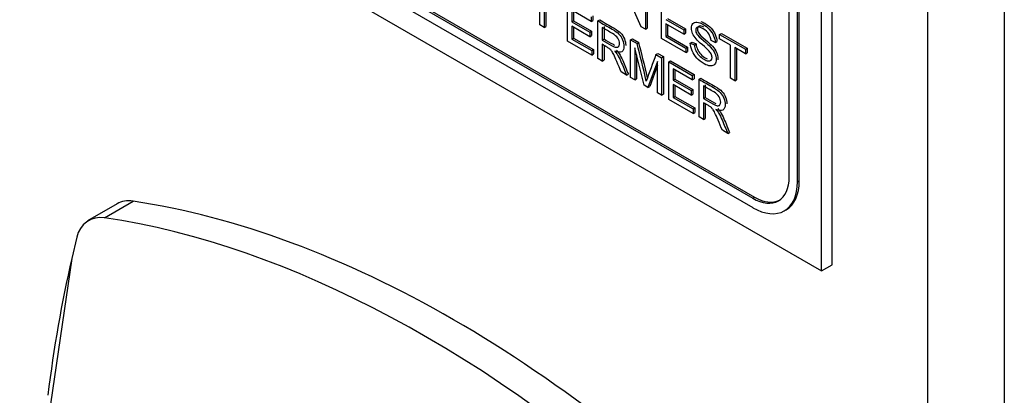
# Model space of a CAD drawing. Header units: inches. Extents: x 1 to 240, y -1 to 159.
# Tile 83 of 111: x 224.207 to 226.161, y 119.651 to 120.398. Entities that reach past the tile are written whole.
import ezdxf

# ---------------------------------------------------------------- set-up
doc = ezdxf.new("R2010")
doc.units = ezdxf.units.IN
doc.header["$MEASUREMENT"] = 0
for name, color, linetype in [('COM70657-14', 7, 'Continuous'), ('Default', 7, 'Continuous'), ('HAN13060', 7, 'Continuous'), ('LAB20180', 7, 'Continuous')]:
    doc.layers.add(name, color=color, linetype=linetype)

# ---------------------------------------------------------------- blocks, each defined once
blk = doc.blocks.new('SE1')
at = {"layer": 'COM70657-14', "color": 7, "linetype": 'Continuous'}
for p, q in [((226.1606, 141.1252), (226.1606, 113.3286)), ((226.0079, 141.0959), (226.0079, 113.3579))]:
    blk.add_line(p, q, dxfattribs=at)
at = {"layer": 'HAN13060', "color": 7, "linetype": 'Continuous'}
for p, q in [((224.4001, 120.0317), (224.3415, 119.9979)), ((224.3753, 120.0042), (224.4319, 120.0369)), ((224.3204, 119.9653), (224.3102, 119.9231)), ((224.3102, 119.9231), (224.2597, 119.5762))]:
    blk.add_line(p, q, dxfattribs=at)
blk.add_arc((224.3675, 119.9571), 0.0478, 80.5716, 170.0937, dxfattribs=at)
for centre, major_axis, start_param, end_param in [((224.4626, 119.9235), (0.0625, -0.1083), 2.711356, 3.141593), ((225.0674, 117.6914), (-1.2923, 2.2383), 5.142626, 5.852948), ((225.0109, 117.6587), (-1.2923, 2.2383), 5.216072, 5.852948), ((226.8715, 117.7481), (-1.8606, 3.2227), 0.554197, 0.654269)]:
    blk.add_ellipse(centre, major_axis=major_axis, ratio=0.57735, start_param=start_param, end_param=end_param, dxfattribs=at)
at = {"layer": 'LAB20180', "color": 7, "linetype": 'Continuous'}
for p, q in [((225.8191, 119.9107), (225.8191, 122.9725)), ((225.7979, 119.8984), (225.7979, 122.9603)), ((225.7339, 120.0848), (225.7339, 122.8397)), ((225.7537, 120.0774), (225.7537, 122.8323)), ((225.7501, 120.0754), (225.7501, 122.8303)), ((224.2069, 120.817), (225.7979, 119.8984)), ((224.3363, 120.808), (225.6614, 120.0429)), ((224.3398, 120.8101), (225.665, 120.045)), ((224.3363, 120.7892), (225.6614, 120.0242)), ((225.2388, 120.387), (225.2388, 120.4617)), ((225.4398, 120.3835), (225.4056, 120.4619)), ((225.4486, 120.4531), (225.4486, 120.3784)), ((225.4521, 120.4552), (225.4521, 120.3805)), ((225.294, 120.3552), (225.294, 120.4298)), ((225.4805, 120.36), (225.4805, 120.4347)), ((225.2474, 120.4161), (225.2474, 120.3821)), ((225.2509, 120.414), (225.2509, 120.3841)), ((225.3406, 120.3941), (225.3024, 120.4162)), ((225.3024, 120.4162), (225.3024, 120.3932)), ((225.306, 120.4141), (225.306, 120.3952)), ((225.3024, 120.3932), (225.306, 120.3952)), ((225.3024, 120.3932), (225.3381, 120.3726)), ((225.306, 120.3952), (225.3417, 120.3746)), ((225.3406, 120.4029), (225.3406, 120.3941)), ((225.3406, 120.3941), (225.3441, 120.3962)), ((225.3441, 120.405), (225.3441, 120.3962)), ((225.3542, 120.3951), (225.3578, 120.3971)), ((225.3542, 120.3204), (225.3542, 120.3951)), ((225.4889, 120.3981), (225.5246, 120.3775)), ((225.5246, 120.3687), (225.4889, 120.3893)), ((225.4889, 120.3893), (225.4889, 120.3639)), ((225.4925, 120.4001), (225.5281, 120.3795)), ((225.2474, 120.3821), (225.2388, 120.387)), ((225.2474, 120.3821), (225.2509, 120.3841)), ((225.3381, 120.3638), (225.3024, 120.3844)), ((225.3024, 120.3844), (225.3024, 120.359)), ((225.306, 120.3824), (225.306, 120.361)), ((225.3381, 120.3726), (225.3417, 120.3746)), ((225.3381, 120.3726), (225.3381, 120.3638)), ((225.3417, 120.3746), (225.3417, 120.3659)), ((225.3627, 120.3819), (225.3627, 120.3571)), ((225.3663, 120.3839), (225.3663, 120.3592)), ((225.4486, 120.3784), (225.4398, 120.3835)), ((225.4486, 120.3784), (225.4521, 120.3805)), ((225.4925, 120.3873), (225.4925, 120.3659)), ((225.5246, 120.3775), (225.5281, 120.3795)), ((225.5246, 120.3775), (225.5246, 120.3687)), ((225.5246, 120.3687), (225.5281, 120.3708)), ((225.5281, 120.3795), (225.5281, 120.3708)), ((225.5958, 120.3681), (225.5994, 120.3701)), ((225.5994, 120.3701), (225.6504, 120.3407)), ((225.3421, 120.3274), (225.294, 120.3552)), ((225.3024, 120.359), (225.306, 120.361)), ((225.3024, 120.359), (225.3421, 120.3361)), ((225.306, 120.361), (225.3456, 120.3382)), ((225.3381, 120.3638), (225.3417, 120.3659)), ((225.3627, 120.3571), (225.3663, 120.3592)), ((225.419, 120.3576), (225.4226, 120.3597)), ((225.419, 120.2829), (225.419, 120.3576)), ((225.419, 120.3576), (225.4318, 120.3503)), ((225.4226, 120.3597), (225.4354, 120.3523)), ((225.4318, 120.3503), (225.4354, 120.3523)), ((225.5286, 120.3322), (225.4805, 120.36)), ((225.4889, 120.3639), (225.4925, 120.3659)), ((225.4889, 120.3639), (225.5286, 120.341)), ((225.4925, 120.3659), (225.5321, 120.343)), ((225.5375, 120.3511), (225.5411, 120.3531)), ((225.5375, 120.3511), (225.5456, 120.3473)), ((225.5411, 120.3531), (225.5491, 120.3494)), ((225.5869, 120.3522), (225.5787, 120.3562)), ((225.5869, 120.3522), (225.5904, 120.3542)), ((225.5958, 120.3593), (225.5958, 120.3681)), ((225.5958, 120.3681), (225.6468, 120.3387)), ((225.6171, 120.347), (225.5958, 120.3593)), ((225.3421, 120.3361), (225.3456, 120.3382)), ((225.3421, 120.3361), (225.3421, 120.3274)), ((225.3456, 120.3382), (225.3456, 120.3294)), ((225.3627, 120.3486), (225.3627, 120.3154)), ((225.3663, 120.3457), (225.3663, 120.3175)), ((225.4459, 120.2674), (225.4273, 120.3418)), ((225.4273, 120.3418), (225.4273, 120.2782)), ((225.4693, 120.3286), (225.4729, 120.3306)), ((225.4729, 120.3306), (225.4842, 120.3241)), ((225.5286, 120.341), (225.5321, 120.343)), ((225.5286, 120.341), (225.5286, 120.3322)), ((225.5286, 120.3322), (225.5321, 120.3343)), ((225.5321, 120.343), (225.5321, 120.3343)), ((225.5456, 120.3473), (225.5491, 120.3494)), ((225.6171, 120.2811), (225.6171, 120.347)), ((225.6468, 120.3299), (225.6256, 120.3421)), ((225.6256, 120.3421), (225.6256, 120.2762)), ((225.6291, 120.3401), (225.6291, 120.2783)), ((225.6468, 120.3387), (225.6504, 120.3407)), ((225.6468, 120.3387), (225.6468, 120.3299)), ((225.6468, 120.3299), (225.6504, 120.3319)), ((225.6504, 120.3407), (225.6504, 120.3319)), ((225.3421, 120.3274), (225.3456, 120.3294)), ((225.3627, 120.3154), (225.3542, 120.3204)), ((225.3627, 120.3154), (225.3663, 120.3175)), ((225.4308, 120.3277), (225.4308, 120.2802)), ((225.4725, 120.3146), (225.4535, 120.2631)), ((225.4693, 120.3286), (225.4807, 120.322)), ((225.4725, 120.2521), (225.4725, 120.3146)), ((225.4807, 120.322), (225.4842, 120.3241)), ((225.4807, 120.322), (225.4807, 120.2473)), ((225.4842, 120.3241), (225.4842, 120.2494)), ((225.4948, 120.3139), (225.4984, 120.3159)), ((225.4948, 120.2392), (225.4948, 120.3139)), ((225.4948, 120.3139), (225.5414, 120.287)), ((225.4984, 120.3159), (225.545, 120.289)), ((225.4111, 120.2875), (225.4004, 120.2937)), ((225.4725, 120.3071), (225.457, 120.2651)), ((225.5414, 120.2782), (225.5033, 120.3002)), ((225.5033, 120.3002), (225.5033, 120.2772)), ((225.5068, 120.2981), (225.5068, 120.2793)), ((225.4111, 120.2875), (225.4146, 120.2896)), ((225.4273, 120.2782), (225.419, 120.2829)), ((225.4273, 120.2782), (225.4308, 120.2802)), ((225.5033, 120.2772), (225.5068, 120.2793)), ((225.5033, 120.2772), (225.539, 120.2566)), ((225.5068, 120.2793), (225.5425, 120.2587)), ((225.5414, 120.287), (225.545, 120.289)), ((225.5414, 120.287), (225.5414, 120.2782)), ((225.5414, 120.2782), (225.545, 120.2802)), ((225.545, 120.289), (225.545, 120.2802)), ((225.5551, 120.2791), (225.5586, 120.2811)), ((225.5551, 120.2044), (225.5551, 120.2791)), ((225.6256, 120.2762), (225.6171, 120.2811)), ((225.6256, 120.2762), (225.6291, 120.2783)), ((225.4535, 120.2631), (225.4459, 120.2674)), ((225.4535, 120.2631), (225.457, 120.2651)), ((225.539, 120.2479), (225.5033, 120.2685)), ((225.5033, 120.2685), (225.5033, 120.243)), ((225.5068, 120.2664), (225.5068, 120.2451)), ((225.539, 120.2566), (225.5425, 120.2587)), ((225.539, 120.2566), (225.539, 120.2479)), ((225.5425, 120.2587), (225.5425, 120.2499)), ((225.5636, 120.2659), (225.5636, 120.2412)), ((225.5671, 120.268), (225.5671, 120.2432)), ((225.4807, 120.2473), (225.4725, 120.2521)), ((225.4807, 120.2473), (225.4842, 120.2494)), ((225.5429, 120.2114), (225.4948, 120.2392)), ((225.5033, 120.243), (225.5068, 120.2451)), ((225.5033, 120.243), (225.5429, 120.2202)), ((225.5068, 120.2451), (225.5465, 120.2222)), ((225.539, 120.2479), (225.5425, 120.2499)), ((225.5636, 120.2412), (225.5671, 120.2432)), ((225.5429, 120.2202), (225.5465, 120.2222)), ((225.5429, 120.2202), (225.5429, 120.2114)), ((225.5429, 120.2114), (225.5465, 120.2134)), ((225.5465, 120.2222), (225.5465, 120.2134)), ((225.5636, 120.2326), (225.5636, 120.1995)), ((225.5671, 120.2298), (225.5671, 120.2015)), ((225.5636, 120.1995), (225.5551, 120.2044)), ((225.5636, 120.1995), (225.5671, 120.2015)), ((225.6119, 120.1716), (225.6012, 120.1778)), ((225.6119, 120.1716), (225.6155, 120.1736)), ((225.7501, 120.0754), (225.7537, 120.0774)), ((225.6614, 120.0429), (225.665, 120.045)), ((225.7241, 120.0179), (225.7277, 120.02)), ((225.7979, 119.8984), (225.8191, 119.9107))]:
    blk.add_line(p, q, dxfattribs=at)
for centre, radius, start, end in [((221.8386, 119.4234), 3.7108, 13.278, 14.4644), ((221.8422, 119.4254), 3.7108, 13.3517, 14.4644), ((227.6253, 119.5203), 2.3025, 159.4479, 160.8482)]:
    blk.add_arc(centre, radius, start, end, dxfattribs=at)
for centre, major_axis, start_param, end_param in [((225.6614, 120.1266), (-0.0512, 0.0887), 2.356194, 3.926991), ((225.665, 120.1286), (-0.0627, 0.1087), 3.141593, 3.926991), ((225.6614, 120.1266), (-0.0627, 0.1087), 2.356194, 3.926991), ((225.665, 120.1286), (-0.0512, 0.0887), 2.356194, 3.107081)]:
    blk.add_ellipse(centre, major_axis=major_axis, ratio=0.57735, start_param=start_param, end_param=end_param, dxfattribs=at)
for points, knots in [([(225.3542, 120.3951), (225.3638, 120.3895), (225.3733, 120.384), (225.3828, 120.3785), (225.3886, 120.3752), (225.393, 120.372), (225.399, 120.3658), (225.4014, 120.3621), (225.4032, 120.3577), (225.4049, 120.3532), (225.4059, 120.3489), (225.4059, 120.3395), (225.4044, 120.3359), (225.3984, 120.3321), (225.3939, 120.3325), (225.3877, 120.335)], [0, 0, 0, 0, 0.318575, 0.318575, 0.318575, 0.446337, 0.446337, 0.5741, 0.5741, 0.5741, 0.692086, 0.692086, 0.846043, 0.846043, 1, 1, 1, 1]), ([(225.3578, 120.3971), (225.3673, 120.3916), (225.3768, 120.3861), (225.3864, 120.3806), (225.3921, 120.3772), (225.3965, 120.374), (225.4025, 120.3679), (225.4049, 120.3641), (225.4067, 120.3597), (225.4085, 120.3553), (225.4094, 120.351), (225.4094, 120.3467), (225.4094, 120.3464), (225.4094, 120.3462)], [0, 0, 0, 0, 0.3185752, 0.3185752, 0.3185752, 0.4463375, 0.4463375, 0.5740998, 0.5740998, 0.5740998, 0.6920856, 0.6920856, 0.6989025, 0.6989025, 0.6989025, 0.6989025]), ([(225.5456, 120.3473), (225.546, 120.3433), (225.5469, 120.3397), (225.5482, 120.3365), (225.5496, 120.3333), (225.5518, 120.3301), (225.5577, 120.3237), (225.561, 120.321), (225.5679, 120.317), (225.5707, 120.3159), (225.5757, 120.3153), (225.5776, 120.3158), (225.5788, 120.3171), (225.58, 120.3184), (225.5806, 120.3201), (225.5806, 120.3247), (225.58, 120.3271), (225.5776, 120.332), (225.5757, 120.3346), (225.573, 120.3373), (225.5713, 120.3391), (225.5674, 120.3425), (225.5615, 120.3475), (225.5556, 120.3526), (225.5515, 120.3566), (225.5491, 120.3594), (225.546, 120.3631), (225.5437, 120.3667), (225.5407, 120.374), (225.54, 120.3775), (225.54, 120.3847), (225.5409, 120.3877), (225.5446, 120.3921), (225.5473, 120.393), (225.5508, 120.3927), (225.5543, 120.3924), (225.5583, 120.391), (225.5674, 120.3857), (225.5716, 120.3824), (225.5753, 120.3785), (225.5789, 120.3746), (225.5818, 120.3704), (225.5837, 120.3658), (225.5856, 120.3612), (225.5867, 120.3567), (225.5869, 120.3522)], [0, 0, 0, 0, 0.049955, 0.049955, 0.049955, 0.102828, 0.102828, 0.155702, 0.155702, 0.202977, 0.202977, 0.250252, 0.250252, 0.250252, 0.287071, 0.287071, 0.323107, 0.323107, 0.359143, 0.359143, 0.359143, 0.428482, 0.428482, 0.428482, 0.505003, 0.505003, 0.505003, 0.558514, 0.558514, 0.612025, 0.612025, 0.669359, 0.669359, 0.726692, 0.726692, 0.726692, 0.796428, 0.796428, 0.873067, 0.873067, 0.873067, 0.937109, 0.937109, 0.937109, 1, 1, 1, 1]), ([(225.5584, 120.394), (225.5609, 120.3932), (225.5635, 120.3921), (225.571, 120.3877), (225.5752, 120.3844), (225.5788, 120.3805), (225.5825, 120.3766), (225.5853, 120.3724), (225.5872, 120.3678), (225.5892, 120.3632), (225.5902, 120.3587), (225.5904, 120.3542)], [0.7524883, 0.7524883, 0.7524883, 0.7524883, 0.7964275, 0.7964275, 0.8730671, 0.8730671, 0.8730671, 0.9371094, 0.9371094, 0.9371094, 1, 1, 1, 1]), ([(225.3627, 120.3571), (225.3689, 120.3536), (225.375, 120.3501), (225.3811, 120.3465), (225.385, 120.3443), (225.3881, 120.343), (225.3925, 120.3423), (225.3942, 120.3428), (225.3953, 120.3442), (225.3965, 120.3456), (225.397, 120.3475), (225.397, 120.3535), (225.3959, 120.357), (225.3937, 120.3606), (225.3915, 120.3642), (225.388, 120.3673), (225.3832, 120.3701), (225.3764, 120.374), (225.3696, 120.378), (225.3627, 120.3819)], [0, 0, 0, 0, 0.228458, 0.228458, 0.228458, 0.326582, 0.326582, 0.424707, 0.424707, 0.424707, 0.499017, 0.499017, 0.606691, 0.606691, 0.606691, 0.745818, 0.745818, 0.745818, 1, 1, 1, 1]), ([(225.5787, 120.3562), (225.5782, 120.3612), (225.5768, 120.3655), (225.5742, 120.3695), (225.5717, 120.3733), (225.5679, 120.3767), (225.5578, 120.3825), (225.554, 120.3836), (225.5517, 120.3827), (225.5494, 120.3819), (225.5482, 120.3799), (225.5482, 120.3742), (225.549, 120.3715), (225.5506, 120.3688), (225.5523, 120.3661), (225.5566, 120.3619), (225.5635, 120.356), (225.5704, 120.3502), (225.5752, 120.3459), (225.5778, 120.343), (225.5816, 120.3388), (225.5843, 120.3347), (225.5862, 120.3306), (225.588, 120.3265), (225.5889, 120.3225), (225.5889, 120.3145), (225.5879, 120.3113), (225.5859, 120.309), (225.5839, 120.3067), (225.5811, 120.3055), (225.5774, 120.3057), (225.5737, 120.3059), (225.5696, 120.3073), (225.5592, 120.3133), (225.5543, 120.3171), (225.5503, 120.3214), (225.5464, 120.3256), (225.5433, 120.3303), (225.5411, 120.3356), (225.5389, 120.3408), (225.5376, 120.346), (225.5375, 120.3511)], [0, 0, 0, 0, 0.061312, 0.061312, 0.061312, 0.129301, 0.129301, 0.199655, 0.199655, 0.199655, 0.244565, 0.244565, 0.283681, 0.283681, 0.283681, 0.363923, 0.363923, 0.363923, 0.45074, 0.45074, 0.45074, 0.513304, 0.513304, 0.513304, 0.571679, 0.571679, 0.630054, 0.630054, 0.630054, 0.695239, 0.695239, 0.695239, 0.766446, 0.766446, 0.856951, 0.856951, 0.856951, 0.928217, 0.928217, 0.928217, 1, 1, 1, 1]), ([(225.5645, 120.3827), (225.5604, 120.3848), (225.5573, 120.3855), (225.5552, 120.3847), (225.5529, 120.3839), (225.5517, 120.382), (225.5517, 120.3762), (225.5525, 120.3735), (225.5542, 120.3708), (225.5558, 120.3681), (225.5601, 120.3639), (225.5671, 120.3581), (225.574, 120.3523), (225.5788, 120.3479), (225.5813, 120.3451), (225.5851, 120.3409), (225.5879, 120.3368), (225.5897, 120.3327), (225.5915, 120.3286), (225.5924, 120.3245), (225.5924, 120.3195), (225.5923, 120.3184), (225.5922, 120.3175)], [0.1387384, 0.1387384, 0.1387384, 0.1387384, 0.1996549, 0.1996549, 0.1996549, 0.2445653, 0.2445653, 0.2836808, 0.2836808, 0.2836808, 0.3639228, 0.3639228, 0.3639228, 0.4507395, 0.4507395, 0.4507395, 0.513304, 0.513304, 0.513304, 0.5716788, 0.5716788, 0.5876303, 0.5876303, 0.5876303, 0.5876303]), ([(225.3663, 120.3592), (225.3724, 120.3556), (225.3785, 120.3521), (225.3847, 120.3486), (225.3855, 120.3481), (225.3864, 120.3476), (225.3872, 120.3472)], [0, 0, 0, 0, 0.2284577, 0.2284577, 0.2284577, 0.2506482, 0.2506482, 0.2506482, 0.2506482]), ([(225.4004, 120.2937), (225.3975, 120.3006), (225.3947, 120.3074), (225.3918, 120.3142), (225.3894, 120.3201), (225.3873, 120.3247), (225.3856, 120.3281), (225.384, 120.3314), (225.3826, 120.3339), (225.3813, 120.3355), (225.38, 120.3372), (225.3788, 120.3386), (225.3774, 120.3397), (225.3764, 120.3405), (225.3749, 120.3415), (225.3726, 120.3429), (225.3693, 120.3449), (225.366, 120.3467), (225.3627, 120.3486)], [0, 0, 0, 0, 0.307258, 0.307258, 0.307258, 0.516542, 0.516542, 0.516542, 0.634961, 0.634961, 0.634961, 0.716737, 0.716737, 0.716737, 0.809187, 0.809187, 0.809187, 1, 1, 1, 1]), ([(225.3877, 120.335), (225.3899, 120.3325), (225.3916, 120.3302), (225.3928, 120.3284), (225.3953, 120.3243), (225.3976, 120.3196), (225.3999, 120.3143), (225.4037, 120.3054), (225.4073, 120.2965), (225.4111, 120.2875)], [0, 0, 0, 0, 0.159282, 0.159282, 0.159282, 0.452857, 0.452857, 0.452857, 1, 1, 1, 1]), ([(225.3912, 120.3371), (225.3934, 120.3346), (225.3952, 120.3323), (225.3963, 120.3304), (225.3988, 120.3264), (225.4012, 120.3216), (225.4034, 120.3164), (225.4072, 120.3074), (225.4109, 120.2985), (225.4146, 120.2896)], [0, 0, 0, 0, 0.159282, 0.159282, 0.159282, 0.452857, 0.452857, 0.452857, 1, 1, 1, 1]), ([(225.5491, 120.3494), (225.5495, 120.3454), (225.5504, 120.3417), (225.5518, 120.3385), (225.5532, 120.3353), (225.5553, 120.3321), (225.5612, 120.3257), (225.5645, 120.3231), (225.5691, 120.3204), (225.5699, 120.32), (225.5708, 120.3196)], [0, 0, 0, 0, 0.0499549, 0.0499549, 0.0499549, 0.1028284, 0.1028284, 0.1557019, 0.1557019, 0.1687971, 0.1687971, 0.1687971, 0.1687971]), ([(225.5551, 120.2791), (225.5646, 120.2736), (225.5742, 120.2681), (225.5837, 120.2626), (225.5895, 120.2592), (225.5938, 120.256), (225.5998, 120.2499), (225.6022, 120.2461), (225.604, 120.2417), (225.6058, 120.2373), (225.6067, 120.233), (225.6067, 120.2236), (225.6052, 120.22), (225.5993, 120.2162), (225.5947, 120.2165), (225.5885, 120.2191)], [0, 0, 0, 0, 0.318575, 0.318575, 0.318575, 0.446337, 0.446337, 0.5741, 0.5741, 0.5741, 0.692086, 0.692086, 0.846043, 0.846043, 1, 1, 1, 1]), ([(225.5586, 120.2811), (225.5682, 120.2756), (225.5777, 120.2701), (225.5872, 120.2646), (225.593, 120.2613), (225.5973, 120.2581), (225.6034, 120.2519), (225.6058, 120.2481), (225.6075, 120.2437), (225.6093, 120.2393), (225.6103, 120.235), (225.6103, 120.2307), (225.6103, 120.2305), (225.6103, 120.2302)], [0, 0, 0, 0, 0.3185752, 0.3185752, 0.3185752, 0.4463375, 0.4463375, 0.5740998, 0.5740998, 0.5740998, 0.6920856, 0.6920856, 0.6989025, 0.6989025, 0.6989025, 0.6989025]), ([(225.5636, 120.2412), (225.5697, 120.2376), (225.5759, 120.2341), (225.582, 120.2306), (225.5859, 120.2283), (225.589, 120.227), (225.5933, 120.2263), (225.595, 120.2269), (225.5962, 120.2283), (225.5973, 120.2297), (225.5979, 120.2316), (225.5979, 120.2375), (225.5968, 120.2411), (225.5946, 120.2446), (225.5924, 120.2482), (225.5888, 120.2514), (225.584, 120.2541), (225.5772, 120.2581), (225.5704, 120.262), (225.5636, 120.2659)], [0, 0, 0, 0, 0.228458, 0.228458, 0.228458, 0.326582, 0.326582, 0.424707, 0.424707, 0.424707, 0.499017, 0.499017, 0.606691, 0.606691, 0.606691, 0.745818, 0.745818, 0.745818, 1, 1, 1, 1]), ([(225.5671, 120.2432), (225.5733, 120.2397), (225.5794, 120.2361), (225.5855, 120.2326), (225.5864, 120.2321), (225.5872, 120.2316), (225.588, 120.2312)], [0, 0, 0, 0, 0.2284577, 0.2284577, 0.2284577, 0.2506482, 0.2506482, 0.2506482, 0.2506482]), ([(225.6012, 120.1778), (225.5984, 120.1846), (225.5955, 120.1914), (225.5927, 120.1982), (225.5902, 120.2042), (225.5881, 120.2088), (225.5865, 120.2121), (225.5849, 120.2154), (225.5834, 120.2179), (225.5822, 120.2196), (225.5809, 120.2212), (225.5796, 120.2226), (225.5783, 120.2238), (225.5773, 120.2246), (225.5757, 120.2256), (225.5735, 120.2269), (225.5702, 120.2289), (225.5669, 120.2307), (225.5636, 120.2326)], [0, 0, 0, 0, 0.307258, 0.307258, 0.307258, 0.516542, 0.516542, 0.516542, 0.634961, 0.634961, 0.634961, 0.716737, 0.716737, 0.716737, 0.809187, 0.809187, 0.809187, 1, 1, 1, 1]), ([(225.5885, 120.2191), (225.5908, 120.2166), (225.5925, 120.2143), (225.5936, 120.2124), (225.5962, 120.2083), (225.5985, 120.2036), (225.6007, 120.1984), (225.6045, 120.1894), (225.6082, 120.1805), (225.6119, 120.1716)], [0, 0, 0, 0, 0.159282, 0.159282, 0.159282, 0.452857, 0.452857, 0.452857, 1, 1, 1, 1]), ([(225.5921, 120.2211), (225.5943, 120.2186), (225.596, 120.2163), (225.5972, 120.2144), (225.5997, 120.2104), (225.602, 120.2057), (225.6043, 120.2004), (225.6081, 120.1915), (225.6117, 120.1825), (225.6155, 120.1736)], [0, 0, 0, 0, 0.159282, 0.159282, 0.159282, 0.452857, 0.452857, 0.452857, 1, 1, 1, 1])]:
    blk.add_open_spline(points, degree=3, knots=knots, dxfattribs=at)

msp = doc.modelspace()

# ---------------------------------------------------------------- block references
at = {"layer": 'Default'}
msp.add_blockref('SE1', (0, 0), dxfattribs=at)

doc.saveas('drawing.dxf')
